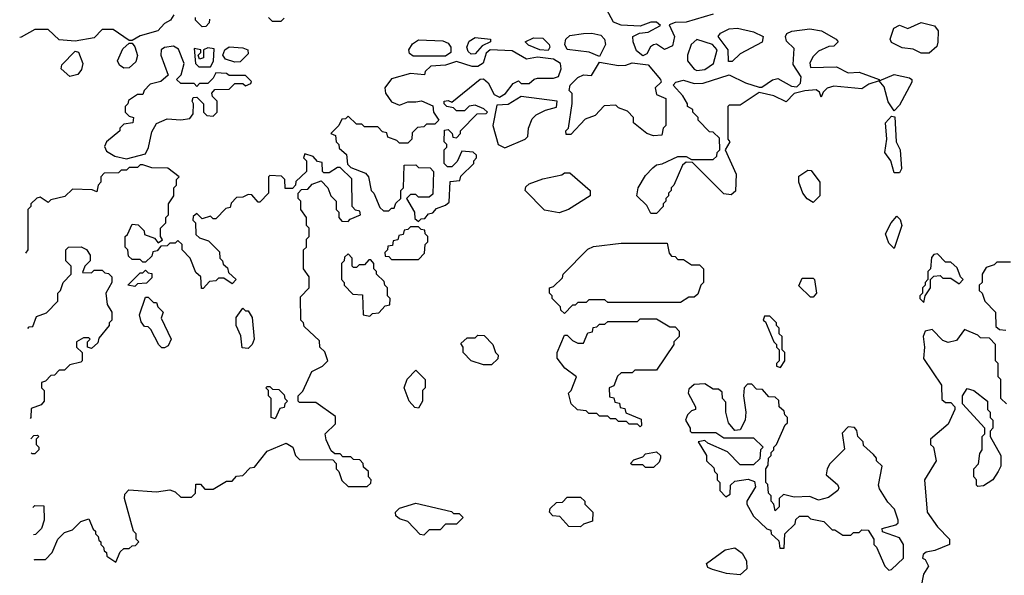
# Model space of a CAD drawing. Extents: x 2769579 to 2883812, y 684207 to 828660.
# Tile 11 of 256: x 2769849 to 2773492, y 731971 to 734027. Entities that reach past the tile are written whole.
import ezdxf

# ---------------------------------------------------------------- set-up
doc = ezdxf.new("R2010")
doc.units = 0

msp = doc.modelspace()

# ---------------------------------------------------------------- linework, layer by layer
at = {"layer": '0CON02XD'}
for points in [[(2772415, 734047.5), (2772315, 734017.5), (2772274.1, 734015.9), (2772253, 734007), (2772272.5, 733965), (2772265, 733930), (2772235, 733916.2), (2772205.9, 733935.9), (2772195, 733933.3), (2772183.9, 733926.1), (2772169.3, 733900.7), (2772155, 733892.5), (2772132, 733912), (2772118.8, 733945), (2772117.5, 733965), (2772143, 733977), (2772175, 733980), (2772220, 734005), (2772205, 734017.5), (2772185, 734017.5), (2772145, 734002.5), (2772075, 734006.7), (2772047, 734017), (2772020, 734065)], [(2770420, 734045), (2770407.5, 734025), (2770385, 734012.5), (2770360, 733985), (2770295, 733967.5), (2770265, 733950), (2770255, 733950), (2770195, 733990), (2770155, 733990), (2770125, 733960), (2770055, 733947.5), (2769995, 733952.5), (2769955, 733990), (2769905, 733990), (2769855, 733962.5), (2769849.4, 733961.2)], [(2770551.7, 734028.3), (2770550, 734015), (2770538.3, 734001.7), (2770525, 734000), (2770500, 734025), (2770500, 734035)], [(2770828.3, 734031.7), (2770815, 734020), (2770785, 734020), (2770770, 734035)], [(2772205, 733310), (2772185, 733310), (2772169.3, 733339.3), (2772132.5, 733375), (2772137.5, 733405), (2772165, 733450), (2772191.7, 733478.3), (2772205, 733490), (2772227, 733493), (2772285, 733520), (2772315, 733520), (2772335, 733510), (2772415, 733510), (2772428.3, 733521.7), (2772430, 733535), (2772440, 733545), (2772438.3, 733588.3), (2772415, 733610), (2772401.7, 733611.7), (2772360, 733655), (2772360, 733665), (2772340, 733685), (2772340, 733695), (2772320, 733705), (2772320, 733715), (2772302.5, 733745), (2772267.5, 733785), (2772277.5, 733795), (2772305, 733803.3), (2772345, 733790), (2772378.3, 733791.7), (2772475, 733822.5), (2772535, 733792.5), (2772585, 733777.5), (2772595, 733777.5), (2772635, 733803.8), (2772655, 733808.8), (2772705, 733781.2), (2772725, 733778.8), (2772738.6, 733791.4), (2772741.2, 733815), (2772710.7, 733860.7), (2772715, 733920), (2772687, 733947), (2772682.5, 733965), (2772687.5, 733975), (2772705.9, 733984.1), (2772772.7, 733992.7), (2772815.9, 733985.9), (2772870, 733955), (2772877.5, 733945), (2772861.7, 733928.3), (2772843, 733927), (2772805, 733910), (2772785, 733890), (2772773.3, 733866.7), (2772775, 733850), (2772871.7, 733851.7), (2772915, 733830), (2772955, 733832.5), (2773030, 733805), (2773030, 733800), (2772991.4, 733788.6), (2772965, 733771.2), (2772861.2, 733781.2), (2772837, 733773), (2772821.7, 733758.3), (2772815, 733740), (2772808.3, 733758.3), (2772796.7, 733766.7), (2772755, 733763.8), (2772715, 733753.8), (2772685, 733722.5), (2772640, 733745), (2772585, 733757.5), (2772515, 733710), (2772475, 733710), (2772470, 733705), (2772470, 733585), (2772477.5, 733575), (2772460, 733545), (2772500, 733455), (2772498.3, 733391.7), (2772481.7, 733378.3), (2772455, 733382.5), (2772338.3, 733498.3), (2772315, 733500), (2772301.7, 733488.3), (2772270, 733415), (2772260, 733405), (2772260, 733395), (2772250, 733385), (2772250, 733375), (2772240, 733365), (2772240, 733355), (2772230, 733345), (2772230, 733335), (2772205, 733310)], [(2772471.7, 733871.7), (2772471.2, 733915), (2772433.3, 733965), (2772442.7, 733977.3), (2772475, 733992.5), (2772505.8, 733995.8), (2772565, 733981.2), (2772600, 733965), (2772596.4, 733943.6), (2772515, 733900), (2772485, 733872.5), (2772471.7, 733871.7)], [(2773215, 733902.5), (2773185, 733902.5), (2773155, 733917.5), (2773115, 733922.5), (2773075, 733942.5), (2773070, 733955), (2773083.8, 733995), (2773105, 734006), (2773135, 733993.8), (2773185, 734015.7), (2773234.1, 734004.1), (2773247.5, 733985), (2773246.4, 733943.6), (2773242.5, 733927.5), (2773215, 733902.5)], [(2771305, 733891.4), (2771291.4, 733901.4), (2771289.2, 733915), (2771302.7, 733937.3), (2771325, 733952.5), (2771415, 733948.8), (2771435, 733940), (2771444.5, 733925), (2771444.2, 733905), (2771425, 733891.9), (2771305, 733891.4)], [(2771519.5, 733899.5), (2771508.8, 733908.8), (2771504.3, 733925), (2771512.4, 733947.6), (2771535, 733961.1), (2771591.2, 733955), (2771591.2, 733945), (2771560, 733930), (2771535, 733900), (2771519.5, 733899.5)], [(2771805, 733912.9), (2771773.3, 733915), (2771732.3, 733932.3), (2771720, 733945), (2771750.3, 733959.7), (2771785, 733958.5), (2771808.9, 733935), (2771811.4, 733925), (2771805, 733912.9)], [(2771995, 733890), (2771956.2, 733906.2), (2771875, 733916), (2771866.5, 733935), (2771870.5, 733955), (2771885, 733968.5), (2771935, 733975.5), (2771966.8, 733976.8), (2771999.7, 733969.7), (2772013.3, 733955), (2772017.5, 733935), (2771995, 733890)], [(2772355, 733838.8), (2772385, 733842), (2772416.2, 733865), (2772430, 733915), (2772413.3, 733935), (2772355, 733953.8), (2772333.8, 733935), (2772320, 733895), (2772320, 733875), (2772345, 733843.8), (2772355, 733838.8)], [(2770245, 733512.5), (2770315, 733530), (2770326.1, 733553.9), (2770338.3, 733611.7), (2770355, 733642.5), (2770395, 733660), (2770445, 733656.7), (2770478.3, 733661.7), (2770491.7, 733678.3), (2770492.5, 733715), (2770487.5, 733725), (2770491.7, 733738.3), (2770505, 733740), (2770530, 733715), (2770530, 733685), (2770541.7, 733671.7), (2770565, 733670), (2770580, 733685), (2770580, 733725), (2770563, 733743), (2770560, 733755), (2770571.7, 733768.3), (2770625, 733770), (2770645, 733790), (2770675, 733790), (2770685, 733782.5), (2770705, 733790), (2770707.5, 733797.5), (2770685, 733820), (2770625, 733820), (2770615, 733827.5), (2770575, 733830), (2770565, 733810), (2770545, 733790), (2770515, 733790), (2770505, 733780), (2770495, 733790), (2770445, 733790), (2770430, 733805), (2770447, 733823), (2770457.5, 733865), (2770437.3, 733917.3), (2770418.8, 733928.8), (2770385.7, 733924.3), (2770373.3, 733915), (2770372, 733895), (2770398.3, 733821.7), (2770371.7, 733798.3), (2770331.7, 733788.3), (2770310, 733765), (2770305, 733750), (2770285, 733750), (2770251.7, 733728.3), (2770250, 733715), (2770240, 733705), (2770240, 733685), (2770255, 733670), (2770270, 733665), (2770267.5, 733645), (2770235, 733640), (2770220, 733625), (2770220, 733615), (2770170, 733575), (2770163, 733557), (2770170.7, 733540.7), (2770201.2, 733521.2), (2770245, 733512.5)], [(2770235, 733846.7), (2770218.3, 733858.3), (2770211.2, 733875), (2770231.2, 733918.8), (2770255, 733940), (2770265, 733940), (2770275.8, 733925.8), (2770285.7, 733894.3), (2770278.7, 733871.3), (2770255, 733848.8), (2770235, 733846.7)], [(2770511.7, 733851.7), (2770555, 733852.5), (2770566.2, 733873.8), (2770568.8, 733918.8), (2770545, 733922.5), (2770530, 733915), (2770530, 733885), (2770515, 733880), (2770510, 733895), (2770520, 733905), (2770520, 733915), (2770495, 733920), (2770500, 733865), (2770511.7, 733851.7)], [(2770645, 733869.2), (2770610.6, 733880.6), (2770601.4, 733895), (2770608, 733915), (2770625, 733925.7), (2770675, 733922.9), (2770693.8, 733915), (2770695, 733900), (2770665, 733871.2), (2770645, 733869.2)], [(2771325, 733280), (2771335, 733290), (2771348.3, 733291.7), (2771361.7, 733308.3), (2771378.3, 733311.7), (2771391.7, 733328.3), (2771425, 733340), (2771438.3, 733351.7), (2771441.7, 733428.3), (2771478.3, 733431.7), (2771481.7, 733448.3), (2771530, 733495), (2771530, 733505), (2771540, 733515), (2771540, 733525), (2771527, 733537), (2771485, 733540), (2771468.3, 733501.7), (2771448.3, 733481.7), (2771431.7, 733481.7), (2771420, 733495), (2771420, 733545), (2771430, 733555), (2771430, 733565), (2771420, 733575), (2771421.7, 733618.3), (2771435, 733620), (2771450, 733605), (2771451.7, 733591.7), (2771465, 733590), (2771480, 733605), (2771480, 733615), (2771541.7, 733678.3), (2771575, 733680), (2771580, 733685), (2771567, 733697), (2771535, 733710), (2771513, 733707), (2771495, 733690), (2771465, 733690), (2771455, 733700), (2771430, 733705), (2771420, 733715), (2771420, 733725), (2771435, 733727.5), (2771448.3, 733721.7), (2771553, 733807), (2771565, 733807.5), (2771583, 733793), (2771605, 733750), (2771625, 733740), (2771646.4, 733753.6), (2771675, 733790), (2771695, 733800), (2771705, 733790), (2771735, 733790), (2771753, 733807), (2771765, 733810), (2771825, 733810), (2771843, 733817), (2771852.5, 733845), (2771850, 733865), (2771825, 733881.2), (2771765, 733888), (2771725, 733880), (2771671.7, 733911.7), (2771590, 733915), (2771575, 733902.5), (2771563.8, 733866.2), (2771545, 733853.3), (2771523.6, 733853.6), (2771465, 733872.5), (2771425, 733858.8), (2771370, 733855), (2771350, 733835), (2771347, 733823), (2771295, 733827.5), (2771225, 733807.5), (2771200, 733775), (2771202.5, 733755), (2771225, 733722.5), (2771255, 733710), (2771285, 733722.5), (2771315, 733723.3), (2771336.4, 733726.4), (2771378.3, 733708.3), (2771380, 733685), (2771400, 733655), (2771385, 733640), (2771355, 733640), (2771345, 733630), (2771321.7, 733628.3), (2771301.7, 733608.3), (2771300, 733585), (2771285, 733570), (2771255, 733570), (2771245, 733580), (2771211.7, 733591.7), (2771208.3, 733608.3), (2771191.7, 733611.7), (2771175, 733630), (2771125, 733630), (2771115, 733640), (2771095, 733640), (2771065, 733670), (2771055, 733660), (2771041.7, 733658.3), (2771030, 733635), (2771000, 733605), (2771018.3, 733598.3), (2771020, 733575), (2771030, 733565), (2771031.7, 733551.7), (2771058.3, 733528.3), (2771061.7, 733491.7), (2771075, 733480), (2771128.3, 733458.3), (2771140, 733445), (2771150, 733395), (2771160, 733385), (2771181.7, 733331.7), (2771195, 733320), (2771215, 733320), (2771225, 733330), (2771235, 733330), (2771241.7, 733348.3), (2771260, 733365), (2771260, 733395), (2771270, 733405), (2771271.7, 733488.3), (2771315, 733490), (2771325, 733480), (2771368.3, 733478.3), (2771380, 733465), (2771378.3, 733381.7), (2771365, 733370), (2771325, 733370), (2771315, 733380), (2771295, 733380), (2771280, 733365), (2771310, 733315), (2771311.7, 733291.7), (2771325, 733280)], [(2770035, 733816.7), (2770002.5, 733845), (2770005, 733860), (2770055, 733910), (2770067, 733907), (2770083.3, 733865), (2770077.7, 733842.3), (2770065, 733823.8), (2770035, 733816.7)], [(2772195, 733597.5), (2772170, 733605), (2772120, 733645), (2772120, 733665), (2772098.3, 733688.3), (2772065, 733700), (2772055, 733710), (2772011.7, 733708.3), (2771978.3, 733671.7), (2771941.7, 733658.3), (2771888.3, 733601.7), (2771871.7, 733601.7), (2771870, 733615), (2771880, 733625), (2771893.6, 733716.4), (2771893, 733753), (2771882.5, 733765), (2771886.7, 733785), (2771915, 733812.5), (2771935, 733822.5), (2771965, 733820), (2771995, 733870), (2772065, 733857.5), (2772091.7, 733858.3), (2772115, 733867.5), (2772175, 733860), (2772220, 733805), (2772222.5, 733795), (2772201.2, 733775), (2772205, 733750), (2772240, 733735), (2772240, 733635), (2772230, 733625), (2772225, 733600), (2772195, 733597.5)], [(2773085, 733690), (2773062.7, 733722.7), (2773047.7, 733777.7), (2773030, 733800), (2773085, 733823.3), (2773141.7, 733811.7), (2773150, 733805), (2773150, 733795), (2773105, 733710), (2773085, 733690)], [(2771645, 733552.5), (2771720, 733585), (2771730, 733595), (2771732.5, 733625), (2771745, 733660), (2771760, 733675), (2771795, 733692.5), (2771835, 733702.5), (2771837.5, 733725), (2771705, 733742.5), (2771657, 733713), (2771615, 733710), (2771600, 733635), (2771620, 733565), (2771645, 733552.5)], [(2773105, 733460), (2773085, 733460), (2773072.5, 733505), (2773050, 733535), (2773057.5, 733585), (2773052.5, 733645), (2773075, 733670), (2773087, 733667), (2773092.5, 733575), (2773107.5, 733545), (2773112.5, 733475), (2773105, 733460)], [(2769902.7, 732028.6), (2769905, 732030), (2769945, 732030), (2769970, 732055), (2769990, 732105), (2770015, 732130), (2770045, 732140), (2770075, 732170), (2770105, 732180), (2770121.7, 732141.7), (2770130, 732135), (2770130, 732125), (2770140, 732115), (2770141.7, 732101.7), (2770150, 732095), (2770150, 732085), (2770160, 732075), (2770161.7, 732061.7), (2770170, 732055), (2770171.7, 732041.7), (2770205, 732020), (2770221.7, 732058.3), (2770235, 732070), (2770255, 732070), (2770265, 732080), (2770278.3, 732081.7), (2770290, 732095), (2770280, 732105), (2770280, 732125), (2770270, 732135), (2770237.5, 732255), (2770238.3, 732271.7), (2770253, 732287), (2770355, 732280), (2770405, 732287.5), (2770425, 732280), (2770445, 732260), (2770485, 732260), (2770500, 732275), (2770501.7, 732308.3), (2770518.3, 732308.3), (2770535, 732290), (2770565, 732290), (2770615, 732320), (2770635, 732320), (2770651.7, 732338.3), (2770675, 732340), (2770701.7, 732368.3), (2770718.3, 732371.7), (2770765, 732430), (2770835, 732460), (2770860, 732445), (2770870, 732415), (2770885, 732400), (2771008.3, 732398.3), (2771020, 732385), (2771020, 732365), (2771030, 732355), (2771041.7, 732321.7), (2771065, 732300), (2771135, 732300), (2771148.3, 732311.7), (2771150, 732325), (2771140, 732335), (2771140, 732355), (2771121.7, 732371.7), (2771120, 732385), (2771108.3, 732398.3), (2771085, 732400), (2771075, 732410), (2771045, 732410), (2771035, 732420), (2771015, 732420), (2771001.7, 732431.7), (2770983, 732473), (2770980, 732495), (2771018.3, 732531.7), (2771018.3, 732558.3), (2770945, 732610), (2770885, 732610), (2770880, 732615), (2770880, 732635), (2770897, 732653), (2770930, 732725), (2770970, 732745), (2770990, 732765), (2770978.3, 732798.3), (2770960, 732815), (2770958.3, 732838.3), (2770901.7, 732891.7), (2770900, 732905), (2770890, 732915), (2770888.3, 733001.7), (2770920, 733035), (2770920, 733075), (2770900, 733105), (2770900, 733175), (2770910, 733185), (2770910, 733215), (2770920, 733225), (2770920, 733255), (2770910, 733265), (2770910, 733295), (2770890, 733325), (2770890, 733355), (2770880, 733365), (2770880, 733385), (2770891.7, 733398.3), (2770915, 733400), (2770931.7, 733418.3), (2770965, 733430), (2770990, 733405), (2771000, 733375), (2771020, 733355), (2771020, 733325), (2771030, 733315), (2771030, 733295), (2771041.7, 733281.7), (2771065, 733280), (2771071.7, 733288.3), (2771110, 733305), (2771108.3, 733318.3), (2771091.7, 733321.7), (2771080, 733335), (2771078.3, 733438.3), (2771035, 733480), (2771025, 733480), (2770995, 733460), (2770975, 733460), (2770970, 733465), (2770968.3, 733498.3), (2770951.7, 733501.7), (2770935, 733520), (2770905, 733530), (2770900, 733515), (2770910, 733505), (2770910, 733465), (2770871.7, 733428.3), (2770870, 733415), (2770858.3, 733401.7), (2770831.7, 733401.7), (2770830, 733435), (2770818.3, 733448.3), (2770775, 733450), (2770770, 733445), (2770770, 733385), (2770738.3, 733351.7), (2770731.7, 733351.7), (2770708.3, 733378.3), (2770695, 733380), (2770675, 733370), (2770651.7, 733368.3), (2770631.7, 733348.3), (2770628.3, 733331.7), (2770611.7, 733328.3), (2770575, 733290), (2770565, 733290), (2770555, 733300), (2770525, 733290), (2770505, 733310), (2770491.7, 733298.3), (2770490, 733285), (2770500, 733275), (2770501.7, 733231.7), (2770515, 733220), (2770548.3, 733208.3), (2770588.3, 733168.3), (2770590, 733145), (2770600, 733135), (2770601.7, 733121.7), (2770618.3, 733108.3), (2770621.7, 733091.7), (2770650, 733065), (2770635, 733050), (2770605, 733070), (2770585, 733070), (2770575, 733060), (2770551.7, 733058.3), (2770528.3, 733031.7), (2770521.7, 733031.7), (2770520, 733075), (2770501.7, 733091.7), (2770480, 733145), (2770450, 733175), (2770450, 733195), (2770435, 733210), (2770425, 733200), (2770405, 733200), (2770395, 733190), (2770371.7, 733188.3), (2770358.3, 733171.7), (2770341.7, 733168.3), (2770338.3, 733151.7), (2770315, 733130), (2770305, 733130), (2770295, 733140), (2770265, 733140), (2770251.7, 733151.7), (2770250, 733175), (2770240, 733185), (2770240, 733225), (2770248.3, 733231.7), (2770265, 733270), (2770288.3, 733268.3), (2770310, 733245), (2770311.7, 733231.7), (2770348.3, 733218.3), (2770361.7, 733201.7), (2770378.3, 733211.7), (2770370, 733225), (2770370, 733255), (2770390, 733275), (2770390, 733295), (2770400, 733305), (2770400, 733345), (2770420, 733375), (2770420, 733405), (2770430, 733415), (2770430, 733435), (2770440, 733445), (2770397, 733477), (2770338.3, 733478.3), (2770305, 733490), (2770295, 733490), (2770285, 733480), (2770255, 733480), (2770245, 733470), (2770225, 733470), (2770215, 733460), (2770161.7, 733458.3), (2770150, 733445), (2770150, 733425), (2770140, 733415), (2770135, 733390), (2770117.5, 733397.5), (2770045, 733400), (2770017, 733373), (2769965, 733360), (2769955, 733350), (2769925, 733370), (2769913, 733367), (2769890, 733345), (2769890, 733335), (2769880, 733325), (2769880, 733175), (2769871.4, 733163.2)], [(2771845, 733312.5), (2771791.7, 733321.7), (2771720, 733395), (2771721.7, 733408.3), (2771735, 733420), (2771785, 733437.5), (2771855, 733452.5), (2771865, 733460), (2771885, 733460), (2771960, 733395), (2771960, 733375), (2771880, 733325), (2771845, 733312.5)], [(2772785, 733350), (2772763.6, 733363.6), (2772747.5, 733385), (2772732.5, 733425), (2772731.7, 733448.3), (2772765, 733470), (2772778.3, 733468.3), (2772810, 733425), (2772810, 733375), (2772785, 733350)], [(2773085, 733180), (2773065, 733200), (2773052.5, 733235), (2773073.3, 733275), (2773095, 733300), (2773107, 733287), (2773113.3, 733265), (2773085, 733180)], [(2771325, 733140), (2771347, 733163), (2771350, 733195), (2771360, 733205), (2771360, 733225), (2771350, 733235), (2771348.3, 733248.3), (2771335, 733250), (2771325, 733260), (2771295, 733260), (2771285, 733250), (2771271.7, 733248.3), (2771268.3, 733231.7), (2771251.7, 733228.3), (2771248.3, 733211.7), (2771231.7, 733208.3), (2771228.3, 733191.7), (2771211.7, 733188.3), (2771210, 733175), (2771200, 733165), (2771201.7, 733151.7), (2771215, 733150), (2771225, 733140), (2771325, 733140)], [(2769879.1, 732884.1), (2769885, 732890), (2769898.3, 732891.7), (2769911.7, 732928.3), (2769948.3, 732941.7), (2769990, 732985), (2769990, 733015), (2770000, 733025), (2770010, 733055), (2770040, 733085), (2770040, 733115), (2770020, 733135), (2770020, 733175), (2770030, 733185), (2770076.4, 733186.4), (2770096.4, 733176.4), (2770110, 733155), (2770110, 733135), (2770090, 733115), (2770081.7, 733091.7), (2770115, 733090), (2770125, 733100), (2770155, 733100), (2770165, 733090), (2770178.3, 733088.3), (2770190, 733075), (2770190, 733055), (2770167.5, 733015), (2770173, 732973), (2770190, 732945), (2770190, 732915), (2770180, 732905), (2770180, 732895), (2770141.7, 732848.3), (2770138.3, 732831.7), (2770115, 732810), (2770100, 732815), (2770100, 732835), (2770110, 732845), (2770105, 732850), (2770085, 732850), (2770060, 732835), (2770060, 732815), (2770080, 732795), (2770080, 732765), (2770075, 732760), (2770035, 732750), (2770015, 732730), (2769995, 732730), (2769978.3, 732711.7), (2769965, 732710), (2769945, 732690), (2769930, 732685), (2769930, 732665), (2769940, 732655), (2769940, 732615), (2769928.3, 732601.7), (2769891.7, 732588.3), (2769890, 732555), (2769888.3, 732551.6)], [(2771865, 732940), (2771851.7, 732951.7), (2771850, 732965), (2771820, 732995), (2771820, 733005), (2771810, 733015), (2771810, 733035), (2771825, 733040), (2771858.3, 733071.7), (2771860, 733085), (2771951.7, 733178.3), (2771973, 733187), (2772075, 733200), (2772245, 733200), (2772253, 733163), (2772261.7, 733151.7), (2772275, 733150), (2772285, 733140), (2772305, 733140), (2772335, 733120), (2772365, 733120), (2772380, 733105), (2772380, 733055), (2772370, 733045), (2772358.3, 733011.7), (2772345, 733000), (2772325, 733000), (2772295, 732980), (2772025, 732980), (2772015, 732990), (2771955, 732990), (2771945, 732980), (2771915, 732980), (2771905, 732970), (2771895, 732970), (2771865, 732940)], [(2771145, 732930), (2771155, 732940), (2771178.3, 732941.7), (2771201.7, 732968.3), (2771218.3, 732971.7), (2771220, 732995), (2771210, 733005), (2771210, 733035), (2771200, 733045), (2771198.3, 733058.3), (2771170, 733085), (2771170, 733095), (2771160, 733105), (2771160, 733125), (2771148.3, 733138.3), (2771141.7, 733138.3), (2771125, 733120), (2771105, 733120), (2771095, 733110), (2771085, 733110), (2771080, 733115), (2771080, 733145), (2771065, 733160), (2771051.7, 733148.3), (2771050, 733135), (2771040, 733125), (2771040, 733065), (2771050, 733055), (2771050, 733045), (2771081.7, 733011.7), (2771118.3, 733008.3), (2771120, 732935), (2771145, 732930)], [(2773195, 732980), (2773200, 733005), (2773220, 733035), (2773220, 733065), (2773231.7, 733078.3), (2773255, 733080), (2773265, 733070), (2773295, 733070), (2773325, 733050), (2773340, 733065), (2773330, 733075), (2773318.3, 733108.3), (2773295, 733130), (2773275, 733130), (2773245, 733160), (2773231.7, 733158.3), (2773223, 733147), (2773220, 733105), (2773210, 733095), (2773210, 733065), (2773200, 733055), (2773200, 733045), (2773190, 733035), (2773190, 733015), (2773180, 733005), (2773180, 732995), (2773195, 732980)], [(2773515, 733130), (2773465, 733130), (2773455, 733120), (2773425, 733110), (2773410, 733085), (2773410, 733055), (2773400, 733045), (2773400, 733025), (2773410, 733015), (2773420, 732985), (2773460, 732945), (2773461.7, 732891.7), (2773475, 732880), (2773498.3, 732878.3)], [(2770275, 733040), (2770250, 733045), (2770295, 733090), (2770305, 733090), (2770315, 733100), (2770325, 733090), (2770338.3, 733088.3), (2770338.3, 733071.7), (2770318.3, 733051.7), (2770285, 733050), (2770275, 733040)], [(2772785, 733000), (2772775, 733000), (2772731.7, 733041.7), (2772745, 733070), (2772785, 733070), (2772790, 733065), (2772797.5, 733015), (2772785, 733000)], [(2770385, 732812.5), (2770375, 732812.5), (2770363.6, 732823.6), (2770335, 732880), (2770325, 732890), (2770311.7, 732891.7), (2770298.3, 732908.3), (2770292.5, 732935), (2770315, 733000), (2770325, 733000), (2770345, 732980), (2770355, 732980), (2770360, 732965), (2770380, 732945), (2770373, 732923), (2770410, 732845), (2770399.3, 732820.7), (2770385, 732812.5)], [(2770695, 732810), (2770673, 732813), (2770667, 732857), (2770650, 732895), (2770650, 732925), (2770675, 732960), (2770685, 732950), (2770695, 732950), (2770710, 732925), (2770717.5, 732845), (2770710, 732825), (2770695, 732810)], [(2772665, 732740), (2772680, 732765), (2772680, 732795), (2772670, 732805), (2772670, 732855), (2772660, 732865), (2772660, 732885), (2772650, 732895), (2772650, 732905), (2772625, 732930), (2772605, 732930), (2772600, 732915), (2772608.3, 732908.3), (2772640, 732835), (2772650, 732825), (2772650, 732815), (2772660, 732805), (2772660, 732765), (2772650, 732755), (2772650, 732745), (2772665, 732740)], [(2772145, 732520), (2772135, 732530), (2772105, 732530), (2772095, 732540), (2772065, 732540), (2772055, 732550), (2772035, 732550), (2772025, 732560), (2771995, 732560), (2771985, 732570), (2771955, 732570), (2771945, 732580), (2771913, 732583), (2771890, 732605), (2771880, 732645), (2771890, 732655), (2771910, 732705), (2771867, 732737), (2771837.5, 732775), (2771837.5, 732795), (2771865, 732860), (2771875, 732860), (2771895, 732840), (2771915, 732830), (2771935, 732830), (2771951.7, 732868.3), (2771968.3, 732871.7), (2771971.7, 732888.3), (2771985, 732890), (2771995, 732900), (2772015, 732900), (2772025, 732910), (2772135, 732910), (2772145, 732920), (2772205, 732920), (2772255, 732890), (2772275, 732890), (2772290, 732875), (2772290, 732855), (2772270, 732835), (2772270, 732825), (2772205, 732730), (2772125, 732730), (2772115, 732720), (2772075, 732720), (2772061.7, 732708.3), (2772048.3, 732671.7), (2772030, 732665), (2772031.7, 732631.7), (2772048.3, 732628.3), (2772051.7, 732611.7), (2772068.3, 732608.3), (2772071.7, 732591.7), (2772088.3, 732588.3), (2772091.7, 732571.7), (2772148.3, 732548.3), (2772150, 732525), (2772145, 732520)], [(2771595, 732750), (2771565, 732750), (2771520, 732765), (2771490, 732795), (2771490, 732815), (2771481.7, 732828.3), (2771505, 732850), (2771535, 732850), (2771545, 732860), (2771568.3, 732858.3), (2771600, 732825), (2771610, 732795), (2771620, 732785), (2771618.3, 732771.7), (2771595, 732750)], [(2773500, 732605), (2773480, 732625), (2773480, 732695), (2773470, 732705), (2773470, 732755), (2773460, 732765), (2773460, 732825), (2773438.3, 732848.3), (2773405, 732850), (2773395, 732860), (2773345, 732880), (2773315, 732840), (2773285, 732832.5), (2773265, 732840), (2773225, 732880), (2773200, 732875), (2773192.5, 732855), (2773197.5, 732815), (2773193, 732773), (2773260, 732675), (2773261.7, 732621.7), (2773275, 732610), (2773295, 732610), (2773310, 732595), (2773310, 732585), (2773285, 732530), (2773220, 732475), (2773220, 732455), (2773230, 732445), (2773240, 732395), (2773197.5, 732325), (2773207.5, 732205), (2773245, 732150), (2773290, 732105), (2773290, 732085), (2773235, 732062.5), (2773203, 732057), (2773191.7, 732048.3), (2773190, 732035), (2773199.3, 732029.3), (2773212.5, 732005), (2773193.3, 731975), (2773183.8, 731925)], [(2771325, 732590), (2771311.7, 732591.7), (2771290, 732615), (2771272.5, 732665), (2771283, 732697), (2771315, 732730), (2771350, 732695), (2771350, 732665), (2771340, 732655), (2771340, 732615), (2771325, 732590)], [(2773065, 731990), (2773075, 731992.5), (2773120, 732035), (2773120, 732085), (2773105, 732110), (2773041.7, 732131.7), (2773040, 732145), (2773091.7, 732158.3), (2773100, 732165), (2773100, 732175), (2773086.1, 732216.1), (2773061.7, 732241.7), (2773030.7, 732290.7), (2773027.5, 732305), (2773040, 732375), (2773020, 732395), (2773020, 732405), (2773008.3, 732418.3), (2772971.7, 732451.7), (2772970, 732465), (2772950, 732485), (2772947, 732507), (2772938.3, 732518.3), (2772915, 732520), (2772893, 732497), (2772901.7, 732438.3), (2772847, 732383), (2772837.5, 732365), (2772833, 732343), (2772875, 732307.5), (2772880, 732295), (2772876.7, 732285), (2772841.4, 732258.6), (2772805, 732248.8), (2772773, 732263), (2772715, 732260), (2772675, 732270), (2772660, 732255), (2772660, 732225), (2772645, 732210), (2772640, 732235), (2772630, 732245), (2772630, 732265), (2772620, 732275), (2772617, 732307), (2772610, 732315), (2772610, 732365), (2772618.3, 732378.3), (2772620, 732405), (2772630, 732415), (2772630, 732425), (2772640, 732435), (2772640, 732445), (2772650, 732455), (2772681.7, 732528.3), (2772690, 732535), (2772690, 732555), (2772680, 732565), (2772678.3, 732578.3), (2772660, 732595), (2772658.3, 732618.3), (2772645, 732630), (2772621.7, 732631.7), (2772598.3, 732658.3), (2772575, 732660), (2772558.3, 732678.3), (2772541.7, 732678.3), (2772530, 732665), (2772527.5, 732635), (2772536.7, 732575), (2772533.8, 732545), (2772515, 732510), (2772495, 732507.5), (2772472.5, 732535), (2772462.5, 732575), (2772461.7, 732611.7), (2772450, 732625), (2772448.3, 732648.3), (2772435, 732660), (2772415, 732660), (2772385, 732680), (2772345, 732677.5), (2772325, 732660), (2772322.5, 732645), (2772350, 732595), (2772350, 732585), (2772335, 732580), (2772320, 732565), (2772312.5, 732545), (2772330, 732515), (2772330, 732505), (2772335, 732500), (2772425, 732500), (2772455, 732480), (2772565, 732480), (2772600, 732445), (2772590, 732435), (2772588.3, 732401.7), (2772565, 732380), (2772515, 732380), (2772468.3, 732428.3), (2772395, 732460), (2772385, 732470), (2772360, 732465), (2772390, 732415), (2772390, 732395), (2772418.3, 732368.3), (2772420, 732355), (2772430, 732345), (2772430, 732325), (2772440, 732315), (2772440, 732285), (2772461.7, 732261.7), (2772478.3, 732271.7), (2772480, 732305), (2772495, 732320), (2772545, 732327.5), (2772568.3, 732318.3), (2772571.7, 732298.3), (2772540, 732245), (2772540, 732235), (2772565, 732190), (2772613.6, 732143.6), (2772628.3, 732138.3), (2772630, 732125), (2772658.3, 732098.3), (2772661.7, 732071.7), (2772678.3, 732071.7), (2772680, 732125), (2772718.3, 732161.7), (2772721.7, 732178.3), (2772735, 732190), (2772765, 732190), (2772775, 732180), (2772825, 732170), (2772855, 732140), (2772865, 732140), (2772895, 732120), (2772925, 732120), (2772935, 732130), (2772955, 732130), (2772965, 732140), (2772988.3, 732138.3), (2773010, 732105), (2773010, 732085), (2773020, 732075), (2773050, 732005), (2773065, 731990)], [(2770795, 732550), (2770780, 732555), (2770780, 732625), (2770770, 732635), (2770770, 732655), (2770760, 732665), (2770765, 732670), (2770775, 732670), (2770785, 732660), (2770808.3, 732658.3), (2770828.3, 732638.3), (2770830, 732625), (2770840, 732615), (2770830, 732605), (2770828.3, 732591.7), (2770811.7, 732588.3), (2770795, 732550)], [(2773395, 732300), (2773390, 732305), (2773390, 732325), (2773380, 732335), (2773380, 732365), (2773397, 732383), (2773401.7, 732421.7), (2773410, 732435), (2773410, 732485), (2773420, 732495), (2773420, 732515), (2773337.5, 732605), (2773337.5, 732635), (2773355, 732662.5), (2773380, 732655), (2773430, 732615), (2773430, 732585), (2773440, 732575), (2773440, 732555), (2773450, 732545), (2773450, 732515), (2773440, 732505), (2773440, 732485), (2773480, 732415), (2773480, 732375), (2773470, 732355), (2773450, 732325), (2773415, 732302.5), (2773395, 732300)], [(2769890.4, 732476.2), (2769901.7, 732488.3), (2769915, 732490), (2769920, 732485), (2769910, 732475), (2769910, 732455), (2769920, 732445), (2769920, 732435), (2769905, 732420), (2769895, 732420), (2769891.8, 732423.2)], [(2772195, 732370), (2772165, 732370), (2772155, 732380), (2772115, 732380), (2772110, 732385), (2772121.7, 732398.3), (2772155, 732410), (2772165, 732420), (2772205, 732427.5), (2772220, 732415), (2772220, 732405), (2772215, 732390), (2772195, 732370)], [(2771345, 732120), (2771331.7, 732121.7), (2771285, 732170), (2771255, 732180), (2771241.7, 732191.7), (2771240, 732205), (2771255, 732220), (2771315, 732237.5), (2771447, 732207), (2771455, 732200), (2771475, 732200), (2771490, 732185), (2771465, 732160), (2771425, 732160), (2771405, 732140), (2771365, 732140), (2771345, 732120)], [(2771925, 732150), (2771881.7, 732151.7), (2771848.3, 732188.3), (2771821.7, 732191.7), (2771810, 732205), (2771811.7, 732218.3), (2771835, 732240), (2771858.3, 732241.7), (2771875, 732260), (2771925, 732260), (2771940, 732245), (2771940, 732235), (2771970, 732205), (2771968.3, 732171.7), (2771935, 732160), (2771925, 732150)], [(2769897.4, 732221.6), (2769905, 732230), (2769938.3, 732228.3), (2769940, 732175), (2769930, 732145), (2769908.3, 732121.7), (2769900.2, 732120.7)], [(2772515, 731972.5), (2772465, 731977.5), (2772413, 731993), (2772395, 732000), (2772390, 732015), (2772460, 732065), (2772495, 732073.3), (2772522.7, 732052.7), (2772538, 732025), (2772540, 731995), (2772515, 731972.5)]]:
    msp.add_lwpolyline(points, dxfattribs=at)

doc.saveas('drawing.dxf')
